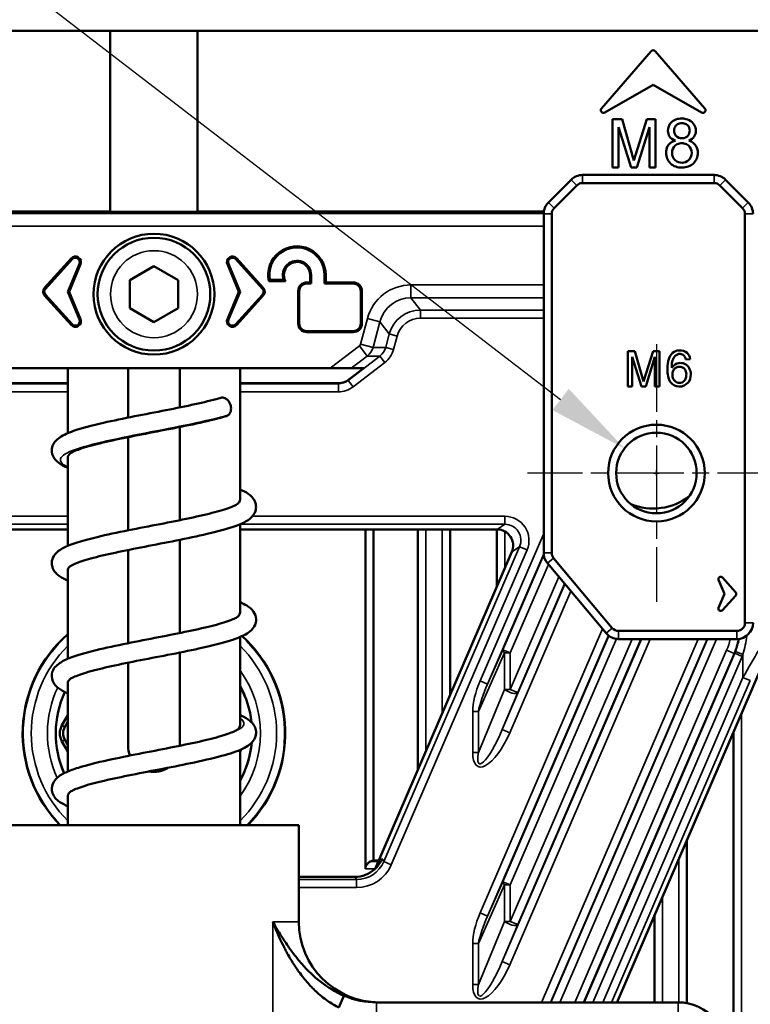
# Model space of a CAD drawing. Header units: millimetres. Extents: x 0 to 4638, y -120 to 1188.
# Tile 135 of 256: x 594 to 639, y 962 to 1024. Entities that reach past the tile are written whole.
import ezdxf

# ---------------------------------------------------------------- set-up
doc = ezdxf.new("R2010")
doc.units = ezdxf.units.MM
doc.header["$LTSCALE"] = 2
doc.linetypes.add('CHAIN', pattern=[0.3543, 0.2362, -0.0295, 0.0591, -0.0295])
for name, color, linetype, lineweight in [('Bemaßung (ISO)', 7, 'Continuous', 25), ('Mittelpunktmarkierung (ISO)', 7, 'Continuous', 25), ('Sichtbar (ISO)', 7, 'Continuous', 50), ('Sichtbar schmal (ISO)', 7, 'Continuous', 35)]:
    doc.layers.add(name, color=color, linetype=linetype, lineweight=lineweight)
doc.styles.add('Notiztext (DIN)', font='isocpeur.ttf')
doc.dimstyles.new('Standard (DIN)', dxfattribs={"dimscale": 2, "dimtxt": 3.5, "dimasz": 2.5, "dimexe": 2, "dimexo": 0.5, "dimgap": 0.5, "dimtad": 1, "dimrnd": 1e-08, "dimtxsty": 'Notiztext (DIN)', "dimcen": 0.09, "dimdle": 10, "dimclrd": 256, "dimclre": 256, "dimclrt": 256, "dimadec": 0, "dimazin": 0, "dimtfac": 1, "dimtmove": 0, "dimatfit": 3, "dimfxl": 1, "dimtolj": 1, "dimtzin": 0, "dimlwd": -1, "dimlwe": -1, "dimarcsym": 0})

# ---------------------------------------------------------------- blocks, each defined once
blk = doc.blocks.new('*D34')
at = {"layer": 'Bemaßung (ISO)', "transparency": 16777216}
for p, q in [((570.919, 1043.205), (627.147, 1000.02)), ((632.915, 995.452), (633.275, 995.452)), ((633.095, 995.272), (633.095, 995.632))]:
    blk.add_line(p, q, dxfattribs=at)
blk.add_solid([(627.654, 1000.681), (626.639, 999.359), (631.112, 996.975)], dxfattribs=at)
at = {"layer": 'Defpoints', "color": 0, "transparency": 16777216}
for p in [(631.112, 996.975), (635.077, 993.929)]:
    blk.add_point(p, dxfattribs=at)
at = {"layer": 'Bemaßung (ISO)', "transparency": 16777216, "insert": (576.585, 1048.941), "char_height": 7, "attachment_point": 1, "rotation": 322.47443, "style": 'Notiztext (DIN)'}
blk.add_mtext('\\A1; \\fISOCPEUR|b0|i0;{\\H7.0000;4xM6}', dxfattribs=at)
blk = doc.blocks.new('*D37')
at = {"layer": 'Bemaßung (ISO)', "transparency": 16777216}
for p, q in [((260.895, 939.952), (260.895, 1084.205)), ((694.895, 939.352), (694.895, 1084.205)), ((265.895, 1080.205), (689.895, 1080.205))]:
    blk.add_line(p, q, dxfattribs=at)
for points in [[(265.895, 1081.038), (265.895, 1079.372), (260.895, 1080.205)], [(689.895, 1081.038), (689.895, 1079.372), (694.895, 1080.205)]]:
    blk.add_solid(points, dxfattribs=at)
at = {"layer": 'Defpoints', "color": 0, "transparency": 16777216}
for p in [(694.895, 1080.205), (260.895, 938.952), (694.895, 938.352)]:
    blk.add_point(p, dxfattribs=at)
at = {"layer": 'Bemaßung (ISO)', "transparency": 16777216, "insert": (470.545, 1088.205), "char_height": 7, "attachment_point": 1, "style": 'Notiztext (DIN)'}
blk.add_mtext('\\A1;434', dxfattribs=at)

msp = doc.modelspace()

# ---------------------------------------------------------------- linework, layer by layer
at = {"layer": 'Mittelpunktmarkierung (ISO)', "linetype": 'CHAIN', "ltscale": 8.88956}
for p, q in [((633.0947, 1003.4519), (633.0947, 987.4519)), ((641.0947, 995.4519), (625.0947, 995.4519))]:
    msp.add_line(p, q, dxfattribs=at)
at = {"layer": 'Sichtbar (ISO)'}
for p, q in [((567.453, 1022.9019), (599.1817, 1022.9019)), ((604.6076, 1022.9019), (599.1817, 1022.9019)), ((599.1817, 1022.9019), (599.1817, 1011.6751)), ((604.6076, 1022.9019), (647.9286, 1022.9019)), ((604.6076, 1011.6751), (604.6076, 1022.9019)), ((632.7645, 1021.6306), (629.6819, 1018.0845)), ((633.0249, 1021.6306), (636.1074, 1018.0845)), ((629.8983, 1017.8219), (632.8947, 1019.5519)), ((635.891, 1017.8219), (632.8947, 1019.5519)), ((630.3627, 1017.4069), (630.3627, 1014.4069)), ((630.9597, 1017.4069), (630.3627, 1017.4069)), ((630.7437, 1016.9179), (631.5237, 1014.4069)), ((630.7437, 1014.4069), (630.7437, 1016.9179)), ((631.6947, 1014.8389), (630.9597, 1017.4069)), ((632.5107, 1017.4069), (631.6947, 1014.8389)), ((631.8807, 1014.4069), (632.6637, 1016.9179)), ((633.0447, 1017.4069), (632.5107, 1017.4069)), ((632.6637, 1016.9179), (632.6637, 1014.4069)), ((633.0447, 1014.4069), (633.0447, 1017.4069)), ((630.3627, 1014.4069), (630.7437, 1014.4069)), ((631.5237, 1014.4069), (631.8807, 1014.4069)), ((632.6637, 1014.4069), (633.0447, 1014.4069)), ((628.5089, 1013.9489), (636.6805, 1013.9489)), ((626.3876, 1012.2418), (627.8018, 1013.656)), ((628.1553, 1013.3024), (626.7411, 1011.8882)), ((636.6805, 1013.4489), (628.5089, 1013.4489)), ((638.4482, 1011.8882), (637.034, 1013.3024)), ((637.3876, 1013.656), (638.8018, 1012.2418)), ((599.1817, 1011.6751), (588.1214, 1011.6751)), ((626.1046, 1011.6751), (604.6076, 1011.6751)), ((626.0947, 990.4968), (626.0947, 1011.5347)), ((626.5947, 1011.5347), (626.5947, 990.4968)), ((638.5947, 986.1519), (638.5947, 1011.5347)), ((596.7545, 1008.7744), (595.1034, 1006.9407)), ((595.1556, 1006.8937), (596.8067, 1008.7274)), ((597.2695, 1008.4345), (596.5489, 1006.7078)), ((596.6251, 1006.7078), (597.3344, 1008.4074)), ((601.8947, 1008.2839), (600.3947, 1007.4179)), ((603.3947, 1007.4179), (601.8947, 1008.2839)), ((607.1643, 1006.7078), (606.455, 1008.4074)), ((606.5198, 1008.4345), (607.2404, 1006.7078)), ((608.6337, 1006.8937), (606.9827, 1008.7274)), ((607.0349, 1008.7744), (608.686, 1006.9407)), ((611.5854, 1007.2804), (611.5854, 1007.7418)), ((611.6556, 1007.7418), (611.6556, 1007.2102)), ((612.4877, 1007.2102), (612.4877, 1007.7418)), ((612.5579, 1007.7418), (612.5579, 1007.2804)), ((600.3947, 1007.4179), (600.3947, 1005.6859)), ((603.3947, 1005.6859), (603.3947, 1007.4179)), ((610.0582, 1007.366), (609.0332, 1007.366)), ((609.0909, 1007.4362), (609.9502, 1007.4362)), ((611.3854, 1007.2804), (611.5854, 1007.2804)), ((611.6556, 1007.2102), (611.3854, 1007.2102)), ((611.6556, 1007.2102), (611.5854, 1007.2804)), ((612.4877, 1007.2102), (612.5579, 1007.2804)), ((614.2702, 1007.2102), (612.4877, 1007.2102)), ((612.5579, 1007.2804), (614.2702, 1007.2804)), ((595.1034, 1006.4749), (596.7545, 1004.6412)), ((596.8067, 1004.6882), (595.1556, 1006.5219)), ((596.5489, 1006.7078), (596.6251, 1006.7078)), ((596.5489, 1006.7078), (597.2695, 1004.9811)), ((597.3344, 1005.0081), (596.6251, 1006.7078)), ((606.455, 1005.0081), (607.1643, 1006.7078)), ((607.2404, 1006.7078), (606.5198, 1004.9811)), ((606.9827, 1004.6882), (608.6337, 1006.5219)), ((608.686, 1006.4749), (607.0349, 1004.6412)), ((607.2404, 1006.7078), (607.1643, 1006.7078)), ((610.8498, 1004.7312), (610.8498, 1006.7448)), ((610.92, 1006.7448), (610.92, 1004.7312)), ((614.7355, 1004.7312), (614.7355, 1006.7448)), ((614.8058, 1004.7312), (614.8058, 1006.7448)), ((600.3947, 1005.6859), (601.8947, 1004.8198)), ((601.8947, 1004.8198), (603.3947, 1005.6859)), ((611.3854, 1004.2659), (614.2702, 1004.2659)), ((614.2702, 1004.1956), (611.3854, 1004.1956)), ((631.3179, 1003.0189), (631.3179, 1000.8189)), ((631.7557, 1003.0189), (631.3179, 1003.0189)), ((632.2947, 1001.1357), (631.7557, 1003.0189)), ((632.8931, 1003.0189), (632.2947, 1001.1357)), ((633.2847, 1003.0189), (632.8931, 1003.0189)), ((633.2847, 1000.8189), (633.2847, 1003.0189)), ((631.5973, 1002.6603), (632.1693, 1000.8189)), ((631.5973, 1000.8189), (631.5973, 1002.6603)), ((632.4311, 1000.8189), (633.0053, 1002.6603)), ((633.0053, 1002.6603), (633.0053, 1000.8189)), ((634.9215, 1002.4975), (635.1899, 1002.5195)), ((590.9578, 1001.9519), (612.8362, 1001.9519)), ((596.5447, 1001.9519), (596.5447, 997.9267)), ((600.2947, 998.8946), (600.2947, 1001.9519)), ((603.4947, 1001.9519), (603.4947, 999.5231)), ((607.2447, 1001.9519), (607.2447, 993.8036)), ((612.8362, 1001.9519), (614.1505, 1001.9519)), ((614.0004, 1001.248), (614.9183, 1001.9519)), ((614.9183, 1001.9519), (614.1505, 1001.9519)), ((596.5447, 1001.0394), (590.4071, 1001.0394)), ((613.3869, 1001.0394), (607.2447, 1001.0394)), ((631.3179, 1000.8189), (631.5973, 1000.8189)), ((632.1693, 1000.8189), (632.4311, 1000.8189)), ((633.0053, 1000.8189), (633.2847, 1000.8189)), ((603.4947, 998.3091), (603.4947, 992.5262)), ((600.2947, 991.8977), (600.2947, 997.6806)), ((596.5447, 996.408), (596.5447, 990.9308)), ((580.5873, 991.9519), (596.5447, 991.9519)), ((607.2447, 992.2735), (607.2447, 986.7973)), ((607.2447, 991.9519), (623.2015, 991.9519)), ((615.0296, 991.9519), (615.0296, 970.8789)), ((615.5296, 991.9519), (615.5296, 971.4153)), ((618.2822, 991.9519), (618.2822, 977.0265)), ((620.2822, 981.6625), (620.2822, 991.9519)), ((623.1822, 991.9519), (623.1822, 988.3847)), ((603.4947, 991.3061), (603.4947, 985.5207)), ((625.1822, 991.3423), (625.1822, 991.3423)), ((600.2947, 984.8922), (600.2947, 990.6775)), ((615.6383, 970.8979), (624.1191, 990.5566)), ((626.7117, 990.1754), (630.3574, 985.8305)), ((596.5447, 989.3966), (596.5447, 983.9249)), ((629.9744, 985.5091), (626.3286, 989.854)), ((636.9607, 988.8152), (637.321, 987.9519)), ((638.0176, 988.0448), (637.1921, 988.9617)), ((637.321, 987.9519), (636.9607, 987.0885)), ((637.1921, 986.9421), (638.0176, 987.8589)), ((630.7405, 985.6519), (638.0947, 985.6519)), ((607.2447, 985.2793), (607.2447, 979.8075)), ((638.0947, 985.1519), (630.7405, 985.1519)), ((630.7082, 962.7219), (640.209, 984.7448)), ((603.4947, 984.3115), (603.4947, 978.5252)), ((600.2947, 978.5019), (600.2947, 983.683)), ((596.5447, 982.4052), (596.5447, 976.9277)), ((596.5447, 980.4239), (596.1834, 979.7981)), ((596.5447, 980.0239), (596.3566, 979.6981)), ((637.8822, 979.3511), (637.8822, 960.1631)), ((596.1834, 978.7981), (596.5447, 978.1722)), ((596.3566, 978.8981), (596.5447, 978.5722)), ((607.2447, 978.1722), (607.3223, 978.3067)), ((607.2447, 978.2729), (607.2447, 973.6019)), ((596.5447, 975.403), (596.5447, 973.6019)), ((592.8947, 973.6019), (610.8947, 973.6019)), ((610.8947, 973.6019), (610.8947, 967.6019)), ((634.9822, 962.5519), (634.9822, 972.6289)), ((610.8947, 970.3909), (614.3663, 970.3909)), ((632.9822, 967.9929), (632.9822, 962.6019)), ((613.6957, 963.0126), (613.3838, 962.2783)), ((615.7207, 962.6019), (634.4368, 962.6019))]:
    msp.add_line(p, q, dxfattribs=at)
for centre, radius in [((601.8947, 1006.5519), 3.75), ((601.8947, 1006.5519), 3.5), ((633.0947, 995.4519), 3), ((633.0947, 995.4519), 2.5)]:
    msp.add_circle(centre, radius, dxfattribs=at)
for centre, radius, start, end in [((632.8947, 1021.5174), 0.1725, 41, 139), ((629.8121, 1017.9713), 0.1725, 139, 300), ((635.9773, 1017.9713), 0.1725, 240, 41), ((628.5089, 1012.9489), 1, 90, 135), ((636.6805, 1012.9489), 1, 45, 90), ((628.5089, 1012.9489), 0.5, 90, 135), ((636.6805, 1012.9489), 0.5, 45, 90), ((627.0947, 1011.5347), 1, 135, 180), ((638.0947, 1011.5347), 1, 0, 45), ((627.0947, 1011.5347), 0.5, 135, 180), ((638.0947, 1011.5347), 0.5, 0, 45), ((610.7755, 1007.7418), 1.7824, 0, 192.17203), ((597.0131, 1008.5415), 0.3481, 337.347575, 138), ((606.7762, 1008.5415), 0.3481, 42, 202.652425), ((610.7755, 1007.7418), 1.7121, 0, 190.279996), ((597.0131, 1008.5415), 0.2778, 337.347575, 138), ((606.7762, 1008.5415), 0.2778, 42, 202.652425), ((610.7755, 1007.7418), 0.8801, 0, 200.314116), ((610.7755, 1007.7418), 0.8098, 0, 207.649503), ((611.3854, 1006.7448), 0.5356, 90, 180), ((611.3854, 1006.7448), 0.4653, 90, 180), ((614.2702, 1006.7448), 0.5356, 0, 90), ((614.2702, 1006.7448), 0.4653, 0, 90), ((595.3621, 1006.7078), 0.3481, 138, 222), ((595.3621, 1006.7078), 0.2778, 138, 222), ((608.4273, 1006.7078), 0.2778, 318, 42), ((608.4273, 1006.7078), 0.3481, 318, 42), ((597.0131, 1004.8741), 0.3481, 222, 22.652425), ((597.0131, 1004.8741), 0.2778, 222, 22.652425), ((606.7762, 1004.8741), 0.3481, 157.347575, 318), ((606.7762, 1004.8741), 0.2778, 157.347575, 318), ((611.3854, 1004.7312), 0.5356, 180, 270), ((611.3854, 1004.7312), 0.4653, 180, 270), ((614.2702, 1004.7312), 0.5356, 270, 0), ((614.2702, 1004.7312), 0.4653, 270, 0), ((632.8947, 996.9519), 3.7, 247.92422, 307.265067), ((627.0947, 990.4968), 1, 180, 220), ((627.0947, 990.4968), 0.5, 180, 220), ((637.0889, 988.8687), 0.1389, 42, 202.652425), ((637.9144, 987.9519), 0.1389, 318, 42), ((637.0889, 987.035), 0.1389, 157.347575, 318), ((630.7405, 986.1519), 0.5, 220, 270), ((638.0947, 986.1519), 0.5, 270, 0), ((638.0947, 986.1519), 1, 270, 0), ((601.8947, 979.2981), 8.1524, 131.014498, 224.324117), ((601.8947, 979.2981), 8.1524, 315.675883, 47.787986), ((630.7405, 986.1519), 1, 220, 270), ((601.8947, 979.2981), 6.1, 6.470309, 28.711569), ((601.8947, 979.2981), 6.1, 155.157777, 203.932571), ((597.0494, 979.2981), 1, 150, 210), ((597.0494, 979.2981), 0.8, 150, 210), ((601.8947, 979.2981), 6.1, 331.288431, 354.559139), ((615.3944, 957.4519), 13.9641, 88.095648, 89.445189), ((615.8947, 967.6019), 5, 180, 270), ((634.4368, 959.6019), 3, 40, 90)]:
    msp.add_arc(centre, radius, start, end, dxfattribs=at)
for centre, major_axis, ratio, start_param, end_param in [((601.8947, 1011.9894), (-9.4, 0), 0.0349208, 1.2780218, 1.8635708), ((742.0195, 1005.2871), (-133.8226, 0), 0.1391731, 6.1675339, 6.1713314), ((613.3937, 1002.0432), (0.6696, 0.7519), 0.9932069, 3.8658301, 4.5222122), ((623.1996, 990.9513), (0.8372, 0.5506), 0.9979867, 5.2950712, 7.2712995), ((621.2324, 957.4519), (16.0397, 0), 0.9314106, 1.9342883, 1.9457204), ((614.3649, 972.242), (-1.0174, 1.547), 0.9991277, 2.5602367, 3.290654), ((630.6441, 962.7495), (-0.7922, -1.8364), 0.0349208, 1.5053764, 1.5707963)]:
    msp.add_ellipse(centre, major_axis=major_axis, ratio=ratio, start_param=start_param, end_param=end_param, dxfattribs=at)
for points, knots in [([(635.1027, 1016.0869), (635.2589, 1016.1447), (635.471, 1016.2967), (635.581, 1016.7051), (635.438, 1017.2469), (634.7265, 1017.5646), (633.9669, 1017.3154), (633.766, 1016.7504), (633.8892, 1016.2921), (634.1078, 1016.1422), (634.2717, 1016.0869)], [0, 0, 0, 0, 0.1047796, 0.1941833, 0.2871057, 0.493023, 0.6773201, 0.8028729, 0.8922766, 1, 1, 1, 1]), ([(634.6947, 1017.1699), (634.6376, 1017.1726), (634.4979, 1017.1576), (634.2694, 1017.0185), (634.1488, 1016.7044), (634.2794, 1016.3253), (634.5491, 1016.2241), (634.6947, 1016.2279)], [0, 0, 0, 0, 0.107582, 0.2828382, 0.4953714, 0.7245987, 1, 1, 1, 1]), ([(634.6947, 1016.2279), (634.8306, 1016.2314), (635.0847, 1016.335), (635.2044, 1016.7048), (635.0942, 1017.0277), (634.8666, 1017.1504), (634.7384, 1017.1688), (634.6947, 1017.1699)], [0, 0, 0, 0, 0.2673449, 0.504981, 0.7290601, 0.9126596, 1, 1, 1, 1]), ([(634.2717, 1016.0869), (634.0404, 1016.0146), (633.7661, 1015.8244), (633.6386, 1015.2254), (633.8988, 1014.5677), (634.6875, 1014.3209), (635.4609, 1014.5774), (635.7313, 1015.2278), (635.5809, 1015.815), (635.3179, 1016.0095), (635.1027, 1016.0869)], [0, 0, 0, 0, 0.121047, 0.2047048, 0.3477075, 0.5043671, 0.6553592, 0.7985926, 0.882824, 1, 1, 1, 1]), ([(634.6947, 1015.9249), (634.6409, 1015.9273), (634.4876, 1015.9155), (634.1804, 1015.7724), (634.0038, 1015.3221), (634.1997, 1014.8186), (634.5358, 1014.7056), (634.6947, 1014.7099)], [0, 0, 0, 0, 0.0817319, 0.2443294, 0.4992916, 0.7585948, 1, 1, 1, 1]), ([(634.6947, 1014.7099), (634.842, 1014.7138), (635.1554, 1014.8319), (635.365, 1015.322), (635.1712, 1015.7738), (634.8752, 1015.9093), (634.7336, 1015.9242), (634.6947, 1015.9249)], [0, 0, 0, 0, 0.2314223, 0.5014532, 0.7670271, 0.9380786, 1, 1, 1, 1]), ([(635.1899, 1002.5195), (635.1618, 1002.6874), (635.0382, 1002.9748), (634.5233, 1003.1211), (634.0619, 1002.9393), (633.8102, 1002.4919), (633.7694, 1002.0168), (633.7853, 1001.5206), (633.9295, 1001.014), (634.5101, 1000.7258), (635.1223, 1000.9868), (635.2658, 1001.5268), (635.1742, 1001.9779), (634.873, 1002.2609), (634.4145, 1002.3178), (634.1793, 1002.161), (634.0459, 1001.9915)], [0, 0, 0, 0, 0.0637389, 0.1430362, 0.2056704, 0.272675, 0.3588786, 0.4154977, 0.4956792, 0.5789967, 0.6715231, 0.7501793, 0.8082882, 0.8702872, 0.920762, 1, 1, 1, 1]), ([(634.9215, 1002.4975), (634.8977, 1002.629), (634.8108, 1002.8001), (634.4601, 1002.8855), (634.182, 1002.6776), (634.0622, 1002.3466), (634.0365, 1002.1223), (634.0459, 1001.9915)], [0, 0, 0, 0, 0.1971508, 0.367059, 0.5792559, 0.7686726, 1, 1, 1, 1]), ([(634.4947, 1002.0465), (634.4729, 1002.0452), (634.388, 1002.0338), (634.2333, 1001.9555), (634.0781, 1001.7396), (634.0799, 1001.4469), (634.1992, 1001.1609), (634.3867, 1001.052), (634.4947, 1001.0433)], [0, 0, 0, 0, 0.0458474, 0.1838259, 0.355507, 0.5859181, 0.7743866, 1, 1, 1, 1]), ([(634.4947, 1001.0433), (634.6236, 1001.0328), (634.8551, 1001.137), (634.9651, 1001.4513), (634.9575, 1001.7342), (634.8184, 1001.9585), (634.643, 1002.0426), (634.5381, 1002.0497), (634.4947, 1002.0465)], [0, 0, 0, 0, 0.2494302, 0.4209873, 0.6345478, 0.7893873, 0.9171423, 1, 1, 1, 1]), ([(596.5447, 995.7713), (596.4284, 995.8207), (596.3212, 995.8722), (596.0568, 996.0186), (595.9086, 996.1192), (595.6645, 996.4004), (595.5726, 996.5632), (595.5469, 996.8634), (595.555, 996.9604), (595.6067, 997.171), (595.6612, 997.273), (595.8204, 997.4862), (595.9328, 997.5819), (596.2844, 997.8235), (596.5575, 997.9421), (597.389, 998.2358), (598.0352, 998.4055), (599.3574, 998.7054), (600.0144, 998.8399), (601.325, 999.0986), (601.9948, 999.2266), (603.2647, 999.4754), (603.8833, 999.5998), (604.9898, 999.8422), (605.496, 999.9637), (605.962, 1000.0952), (606.0096, 1000.1089), (606.056, 1000.1225)], [1.4329166, 1.4329166, 1.4329166, 1.4329166, 1.5033958, 1.5033958, 1.6227133, 1.6227133, 1.7258455, 1.7258455, 1.7712411, 1.7712411, 1.8371443, 1.8371443, 1.9277848, 1.9277848, 2.1065794, 2.1065794, 2.3689369, 2.3689369, 2.5778938, 2.5778938, 2.776913, 2.776913, 2.9703681, 2.9703681, 3.1599706, 3.1599706, 3.1820946, 3.1820946, 3.1820946, 3.1820946]), ([(606.056, 1000.1225), (606.0633, 1000.1247), (606.0707, 1000.1266), (606.0782, 1000.1282), (606.0858, 1000.1298), (606.0933, 1000.1311), (606.1008, 1000.1322), (606.1414, 1000.1376), (606.1864, 1000.1344), (606.2293, 1000.1242), (606.2807, 1000.1119), (606.3327, 1000.0892), (606.3811, 1000.0571), (606.4037, 1000.0421), (606.4257, 1000.0249), (606.4469, 1000.0055), (606.4716, 999.9829), (606.4946, 999.9577), (606.5159, 999.9305), (606.5555, 999.8799), (606.59, 999.8214), (606.6169, 999.7598), (606.6371, 999.7136), (606.654, 999.6627), (606.6646, 999.6143), (606.668, 999.5985), (606.6709, 999.5825), (606.6733, 999.5663), (606.6829, 999.5011), (606.6837, 999.4349), (606.6768, 999.3728), (606.6699, 999.3113), (606.6549, 999.2518), (606.6318, 999.2001), (606.6294, 999.1947), (606.6269, 999.1893), (606.6243, 999.184), (606.6021, 999.1389), (606.5733, 999.1001), (606.5405, 999.0684), (606.5363, 999.0644), (606.5321, 999.0604), (606.5277, 999.0566)], [0.11220265, 0.11220265, 0.11220265, 0.11220265, 0.12352864, 0.12352864, 0.12352864, 0.13493891, 0.13493891, 0.13493891, 0.19664238, 0.19664238, 0.19664238, 0.27060184, 0.27060184, 0.27060184, 0.30504583, 0.30504583, 0.30504583, 0.3450638, 0.3450638, 0.3450638, 0.41944491, 0.41944491, 0.41944491, 0.47511568, 0.47511568, 0.47511568, 0.49318957, 0.49318957, 0.49318957, 0.56603833, 0.56603833, 0.56603833, 0.63813893, 0.63813893, 0.63813893, 0.64566523, 0.64566523, 0.64566523, 0.709956, 0.709956, 0.709956, 0.71817798, 0.71817798, 0.71817798, 0.71817798]), ([(606.3937, 998.9812), (605.9282, 998.8441), (605.3697, 998.708), (604.1613, 998.4416), (603.4949, 998.3077), (602.1837, 998.0511), (601.5224, 997.9247), (600.2715, 997.6775), (599.6642, 997.5534), (598.583, 997.3108), (598.094, 997.1887), (597.3167, 996.9576), (597.007, 996.8409), (596.7316, 996.699), (596.6756, 996.6544), (596.6721, 996.6511)], [0, 0, 0, 0, 0.2110374, 0.2110374, 0.4190907, 0.4190907, 0.6157352, 0.6157352, 0.8088894, 0.8088894, 0.9996014, 0.9996014, 1.1822896, 1.1822896, 1.2852011, 1.2852011, 1.2852011, 1.2852011]), ([(606.5277, 999.0566), (606.494, 999.0268), (606.4559, 999.0036), (606.4155, 998.9885), (606.4084, 998.9858), (606.4011, 998.9834), (606.3937, 998.9812)], [0.718177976, 0.718177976, 0.718177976, 0.718177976, 0.782059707, 0.782059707, 0.782059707, 0.793357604, 0.793357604, 0.793357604, 0.793357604]), ([(596.5447, 996.408), (596.5447, 996.4155), (596.545, 996.4229), (596.5528, 996.5043), (596.5952, 996.5774), (596.6721, 996.6511)], [-0.69359477, -0.69359477, -0.69359477, -0.69359477, -0.68266052, -0.68266052, -0.57399081, -0.57399081, -0.57399081, -0.57399081]), ([(607.2447, 994.429), (607.2912, 994.4091), (607.3363, 994.3889), (607.5599, 994.2837), (607.7195, 994.1934), (608.0247, 993.9404), (608.1723, 993.7604), (608.2405, 993.3932), (608.2392, 993.285), (608.1911, 993.0496), (608.1232, 992.9174), (607.9519, 992.6944), (607.8491, 992.6088), (607.5406, 992.398), (607.2907, 992.2843), (606.5209, 992.0002), (605.9036, 991.8335), (604.6122, 991.5335), (603.949, 991.3961), (602.6337, 991.1349), (601.9674, 991.0074), (600.6909, 990.7583), (600.0634, 990.6332), (598.9323, 990.3893), (598.4122, 990.2668), (597.5664, 990.0344), (597.2188, 989.9191), (596.8083, 989.7402), (596.6954, 989.6619), (596.6747, 989.6424)], [1.4315118, 1.4315118, 1.4315118, 1.4315118, 1.4596107, 1.4596107, 1.5757108, 1.5757108, 1.7082028, 1.7082028, 1.7620899, 1.7620899, 1.8371646, 1.8371646, 1.9239649, 1.9239649, 2.0868781, 2.0868781, 2.344083, 2.344083, 2.5574961, 2.5574961, 2.7558213, 2.7558213, 2.9503988, 2.9503988, 3.1413927, 3.1413927, 3.3239498, 3.3239498, 3.4669699, 3.4669699, 3.4669699, 3.4669699]), ([(607.2447, 993.8036), (607.2447, 993.8007), (607.2446, 993.7978), (607.2418, 993.7218), (607.2047, 993.6484), (607.1307, 993.5718), (607.1274, 993.5685), (607.124, 993.5651)], [-0.69434682, -0.69434682, -0.69434682, -0.69434682, -0.69005071, -0.69005071, -0.58287309, -0.58287309, -0.57796872, -0.57796872, -0.57796872, -0.57796872]), ([(596.5447, 988.7784), (596.4978, 988.7985), (596.4524, 988.8188), (596.2257, 988.9253), (596.066, 989.017), (595.7721, 989.2607), (595.6188, 989.446), (595.5467, 989.8035), (595.5456, 989.9004), (595.5893, 990.1365), (595.6511, 990.2653), (595.7955, 990.4675), (595.8791, 990.5449), (596.1536, 990.7538), (596.372, 990.8624), (597.0824, 991.1475), (597.6758, 991.3156), (598.9525, 991.6218), (599.623, 991.7631), (600.9499, 992.029), (601.6205, 992.1576), (602.9049, 992.4074), (603.5372, 992.5321), (604.6847, 992.7757), (605.2175, 992.898), (606.1041, 993.1329), (606.4739, 993.2501), (606.8442, 993.4016), (606.9368, 993.446), (607.0751, 993.5241), (607.1217, 993.5628), (607.124, 993.5651)], [1.4285448, 1.4285448, 1.4285448, 1.4285448, 1.4566557, 1.4566557, 1.5737677, 1.5737677, 1.7047356, 1.7047356, 1.7568143, 1.7568143, 1.8271589, 1.8271589, 1.9035785, 1.9035785, 2.054995, 2.054995, 2.3152376, 2.3152376, 2.5344734, 2.5344734, 2.7344211, 2.7344211, 2.9284259, 2.9284259, 3.119209, 3.119209, 3.3045869, 3.3045869, 3.3859704, 3.3859704, 3.4708835, 3.4708835, 3.4708835, 3.4708835]), ([(607.2447, 987.4292), (607.3968, 987.365), (607.5331, 987.2976), (607.8108, 987.1302), (607.9593, 987.0183), (608.1713, 986.7173), (608.2362, 986.5585), (608.2426, 986.296), (608.23, 986.205), (608.1649, 985.985), (608.1002, 985.8799), (607.9243, 985.6735), (607.805, 985.5813), (607.4011, 985.3278), (607.0631, 985.195), (606.1107, 984.8904), (605.4336, 984.7234), (604.0825, 984.4278), (603.417, 984.2946), (602.107, 984.0387), (601.4456, 983.9122), (600.2001, 983.6654), (599.5979, 983.5417), (598.5299, 983.3002), (598.0485, 983.1787), (597.289, 982.9496), (596.99, 982.8344), (596.7358, 982.6998), (596.6841, 982.6594), (596.6783, 982.654)], [1.4328272, 1.4328272, 1.4328272, 1.4328272, 1.5245073, 1.5245073, 1.644335, 1.644335, 1.7355165, 1.7355165, 1.7799976, 1.7799976, 1.8527824, 1.8527824, 1.9456314, 1.9456314, 2.1507992, 2.1507992, 2.4089009, 2.4089009, 2.6158278, 2.6158278, 2.8125371, 2.8125371, 3.0050304, 3.0050304, 3.1949357, 3.1949357, 3.3765124, 3.3765124, 3.4701555, 3.4701555, 3.4701555, 3.4701555]), ([(596.5447, 981.7762), (596.4245, 981.8274), (596.3138, 981.8808), (596.0419, 982.033), (595.8865, 982.1411), (595.6408, 982.4355), (595.5507, 982.6171), (595.5449, 983.0176), (595.6028, 983.1827), (595.7648, 983.4278), (595.8621, 983.5222), (596.1509, 983.7464), (596.3634, 983.852), (597.0568, 984.1334), (597.6353, 984.2989), (598.8881, 984.6021), (599.5504, 984.7426), (600.8674, 985.0075), (601.5359, 985.1358), (602.8216, 985.3856), (603.4569, 985.5105), (604.6157, 985.7548), (605.1561, 985.8778), (606.0601, 986.1142), (606.4406, 986.2325), (606.8241, 986.3858), (606.9207, 986.4308), (607.0625, 986.5081), (607.1037, 986.5408), (607.109, 986.5457)], [1.4319265, 1.4319265, 1.4319265, 1.4319265, 1.5047033, 1.5047033, 1.6260326, 1.6260326, 1.7345326, 1.7345326, 1.8240478, 1.8240478, 1.9046405, 1.9046405, 2.0558035, 2.0558035, 2.3125893, 2.3125893, 2.5305696, 2.5305696, 2.7302005, 2.7302005, 2.924439, 2.924439, 3.1160479, 3.1160479, 3.3022476, 3.3022476, 3.3836792, 3.3836792, 3.4691028, 3.4691028, 3.4691028, 3.4691028]), ([(607.2447, 986.7971), (607.2447, 986.7537), (607.2324, 986.7102), (607.1869, 986.6292), (607.1572, 986.592), (607.1156, 986.5518), (607.1123, 986.5488), (607.109, 986.5457)], [-0.69359195, -0.69359195, -0.69359195, -0.69359195, -0.62923559, -0.62923559, -0.57460159, -0.57460159, -0.57009862, -0.57009862, -0.57009862, -0.57009862]), ([(607.2447, 980.4239), (607.3291, 980.3877), (607.4091, 980.3504), (607.6644, 980.2194), (607.826, 980.1172), (608.0301, 979.9102), (608.09, 979.8341), (608.188, 979.6458), (608.2253, 979.5289), (608.248, 979.2634), (608.2217, 979.1308), (608.106, 978.8749), (608.0189, 978.7669), (607.8044, 978.5643), (607.6696, 978.4799), (607.198, 978.2347), (606.7901, 978.0916), (605.7593, 977.7971), (605.1106, 977.6449), (603.7957, 977.3649), (603.1255, 977.2328), (601.8116, 976.9774), (601.1502, 976.8505), (599.919, 976.6035), (599.3302, 976.48), (598.3032, 976.2399), (597.8473, 976.1196), (597.149, 975.896), (596.8875, 975.7843), (596.7089, 975.6778), (596.68, 975.654), (596.6696, 975.644)], [1.4276967, 1.4276967, 1.4276967, 1.4276967, 1.4784435, 1.4784435, 1.5993831, 1.5993831, 1.6594569, 1.6594569, 1.7190493, 1.7190493, 1.792184, 1.792184, 1.8701087, 1.8701087, 1.9788662, 1.9788662, 2.1979547, 2.1979547, 2.433435, 2.433435, 2.6388522, 2.6388522, 2.8361725, 2.8361725, 3.0284389, 3.0284389, 3.2168997, 3.2168997, 3.3962228, 3.3962228, 3.4691778, 3.4691778, 3.4691778, 3.4691778]), ([(596.5447, 974.7735), (596.5034, 974.7911), (596.4633, 974.8089), (596.2406, 974.9119), (596.0793, 975.003), (595.7841, 975.2406), (595.6281, 975.4231), (595.549, 975.7798), (595.5464, 975.884), (595.5914, 976.1361), (595.6619, 976.2768), (595.816, 976.4817), (595.8974, 976.5547), (596.163, 976.752), (596.3651, 976.8541), (596.8396, 977.0495), (597.1158, 977.1419), (597.9518, 977.3864), (598.5927, 977.539), (599.8968, 977.8191), (600.5607, 977.9507), (601.8706, 978.2057), (602.5332, 978.3327), (603.7731, 978.5802), (604.3681, 978.7042), (605.4047, 978.9441), (605.866, 979.0637), (606.5784, 979.2874), (606.8512, 979.3989), (607.0668, 979.5211), (607.1094, 979.5554), (607.1158, 979.5615)], [1.43258, 1.43258, 1.43258, 1.43258, 1.4573155, 1.4573155, 1.5740371, 1.5740371, 1.7067933, 1.7067933, 1.7608705, 1.7608705, 1.8369639, 1.8369639, 1.9124716, 1.9124716, 2.0516313, 2.0516313, 2.1917569, 2.1917569, 2.4278053, 2.4278053, 2.6325062, 2.6325062, 2.8299542, 2.8299542, 3.0229192, 3.0229192, 3.2101429, 3.2101429, 3.3890246, 3.3890246, 3.4693338, 3.4693338, 3.4693338, 3.4693338]), ([(607.2447, 979.8073), (607.2447, 979.7642), (607.2327, 979.721), (607.187, 979.6387), (607.156, 979.6001), (607.1158, 979.5617)], [-0.6945806, -0.6945806, -0.6945806, -0.6945806, -0.63084707, -0.63084707, -0.57405644, -0.57405644, -0.57405644, -0.57405644]), ([(601.5811, 976.9333), (601.6862, 976.9123), (601.7921, 976.9019), (602.0969, 976.9019), (602.3118, 976.9425), (602.6013, 977.0629), (602.6899, 977.1104), (602.7726, 977.1647)], [-0.75884817, -0.75884817, -0.75884817, -0.75884817, -0.72807218, -0.72807218, -0.66740842, -0.66740842, -0.6388858, -0.6388858, -0.6388858, -0.6388858]), ([(596.5447, 975.403), (596.5447, 975.4062), (596.5447, 975.4094), (596.5481, 975.4903), (596.59, 975.5672), (596.6696, 975.6442)], [-0.79655433, -0.79655433, -0.79655433, -0.79655433, -0.79187772, -0.79187772, -0.67783943, -0.67783943, -0.67783943, -0.67783943]), ([(615.3586, 971.3537), (615.344, 971.3482), (615.3298, 971.3423), (615.2612, 971.3096), (615.1993, 971.2641), (615.1174, 971.1695), (615.0802, 971.1085), (615.0413, 970.9989), (615.0296, 970.9344), (615.0296, 970.8789)], [0.022834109, 0.022834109, 0.022834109, 0.022834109, 0.028863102, 0.028863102, 0.053554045, 0.053554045, 0.073698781, 0.073698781, 0.090344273, 0.090344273, 0.090344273, 0.090344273]), ([(615.6006, 970.8631), (615.691, 970.9445), (615.7774, 971.0403), (615.9222, 971.2406), (615.9789, 971.3446), (616.0319, 971.4616), (616.0443, 971.492), (616.0553, 971.5206)], [-0.151082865, -0.151082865, -0.151082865, -0.151082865, -0.114871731, -0.114871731, -0.076133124, -0.076133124, -0.061929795, -0.061929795, -0.061929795, -0.061929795]), ([(609.2806, 967.6019), (609.3633, 967.4533), (609.4381, 967.3232), (609.5036, 967.2118), (609.5364, 967.1561), (609.5668, 967.1051), (609.5947, 967.0587), (609.6226, 967.0123), (609.633, 966.9949), (609.6707, 966.9334), (609.746, 966.8103), (609.8194, 966.6936), (609.8905, 966.5833), (609.9616, 966.473), (610.0145, 966.3926), (610.0964, 966.2716), (610.2604, 966.0295), (610.424, 965.8019), (610.5868, 965.5899), (610.7495, 965.3778), (610.8817, 965.215), (611.0703, 965), (611.4475, 964.5702), (611.8071, 964.2184), (612.2545, 963.8695), (612.7019, 963.5205), (613.1859, 963.2279), (613.6957, 963.0126)], [0, 0, 0, 0, 0.0625, 0.0625, 0.0625, 0.09375, 0.09375, 0.09375, 0.125, 0.125, 0.125, 0.1875, 0.1875, 0.1875, 0.25, 0.25, 0.25, 0.375, 0.375, 0.375, 0.5, 0.5, 0.5, 0.75, 0.75, 0.75, 1, 1, 1, 1]), ([(613.3838, 962.2783), (613.1418, 962.398), (612.9005, 962.5402), (612.6632, 962.7058), (612.4258, 962.8715), (612.1576, 963.093), (611.9648, 963.2723), (611.772, 963.4516), (611.58, 963.6503), (611.3909, 963.8689), (611.2964, 963.9782), (611.2026, 964.0925), (611.1097, 964.2116), (611.0169, 964.3308), (610.9064, 964.4812), (610.8341, 964.5838), (610.6894, 964.789), (610.5423, 965.0144), (610.3952, 965.2603), (610.3216, 965.3832), (610.248, 965.5112), (610.1747, 965.6443), (610.138, 965.7108), (610.1014, 965.7786), (610.065, 965.8477), (610.0285, 965.9168), (609.9772, 966.0167), (609.9559, 966.0588), (609.7856, 966.3955), (609.5416, 966.9099), (609.2806, 967.6019)], [0, 0, 0, 0, 0.125, 0.125, 0.125, 0.25, 0.25, 0.25, 0.375, 0.375, 0.375, 0.4375, 0.4375, 0.4375, 0.5, 0.5, 0.5, 0.625, 0.625, 0.625, 0.6875, 0.6875, 0.6875, 0.71875, 0.71875, 0.71875, 0.75, 0.75, 0.75, 1, 1, 1, 1])]:
    msp.add_open_spline(points, degree=3, knots=knots, dxfattribs=at)
for points, degree in [([(609.9502, 1007.4362), (610.0042, 1007.3986), (610.0582, 1007.366)], 2), ([(596.5447, 989.3965), (596.5447, 989.4787), (596.5884, 989.5603), (596.6747, 989.6423)], 3), ([(596.5447, 982.4052), (596.5447, 982.4888), (596.5897, 982.5713), (596.6783, 982.6541)], 3), ([(600.2947, 978.5019), (600.2947, 978.3101), (600.3312, 978.107), (600.4048, 977.9186)], 3), ([(613.6957, 963.0126), (614.3582, 962.7331), (615.0535, 962.6019), (615.7207, 962.6019)], 3)]:
    msp.add_open_spline(points, degree=degree, dxfattribs=at)
at = {"layer": 'Sichtbar schmal (ISO)'}
for p, q in [((628.5089, 1013.4489), (628.5089, 1013.9489)), ((636.6805, 1013.9489), (636.6805, 1013.4489)), ((628.1553, 1013.3024), (627.8018, 1013.656)), ((637.3876, 1013.656), (637.034, 1013.3024)), ((626.7411, 1011.8882), (626.3876, 1012.2418)), ((638.8018, 1012.2418), (638.4482, 1011.8882)), ((588.2272, 1011.5693), (626.0953, 1011.5693)), ((626.5947, 1011.5347), (626.0947, 1011.5347)), ((639.0947, 1011.5347), (638.5947, 1011.5347)), ((626.0947, 1010.7698), (588.2272, 1010.7698)), ((596.8067, 1008.7274), (596.7545, 1008.7744)), ((597.2695, 1008.4345), (597.3344, 1008.4074)), ((606.5198, 1008.4345), (606.455, 1008.4074)), ((606.9827, 1008.7274), (607.0349, 1008.7744)), ((611.6556, 1007.7418), (611.5854, 1007.7418)), ((612.4877, 1007.7418), (612.5579, 1007.7418)), ((611.3854, 1007.2102), (611.3854, 1007.2804)), ((614.2702, 1007.2102), (614.2702, 1007.2804)), ((617.8565, 1007.1254), (626.0947, 1007.1254)), ((617.8565, 1007.1254), (617.8565, 1006.3259)), ((595.1556, 1006.8937), (595.1034, 1006.9407)), ((595.1556, 1006.5219), (595.1034, 1006.4749)), ((608.6337, 1006.8937), (608.686, 1006.9407)), ((608.6337, 1006.5219), (608.686, 1006.4749)), ((610.92, 1006.7448), (610.8498, 1006.7448)), ((614.7355, 1006.7448), (614.8058, 1006.7448)), ((626.0947, 1006.3259), (617.8565, 1006.3259)), ((617.8565, 1006.3259), (618.4397, 1005.5658)), ((618.4397, 1005.5658), (626.0947, 1005.5658)), ((618.4397, 1005.0661), (618.4397, 1005.5658)), ((596.8067, 1004.6882), (596.7545, 1004.6412)), ((597.2695, 1004.9811), (597.3344, 1005.0081)), ((606.5198, 1004.9811), (606.455, 1005.0081)), ((606.9827, 1004.6882), (607.0349, 1004.6412)), ((610.92, 1004.7312), (610.8498, 1004.7312)), ((614.7252, 1003.4527), (615.1536, 1005.0514)), ((614.7355, 1004.7312), (614.8058, 1004.7312)), ((615.1536, 1005.0514), (615.9258, 1004.8444)), ((615.9258, 1004.8444), (615.4974, 1003.2458)), ((616.509, 1004.0844), (615.9258, 1004.8444)), ((626.0947, 1005.0661), (618.4397, 1005.0661)), ((611.3854, 1004.2659), (611.3854, 1004.1956)), ((614.2702, 1004.2659), (614.2702, 1004.1956)), ((616.2843, 1003.2458), (616.509, 1004.0844)), ((616.9917, 1003.955), (616.509, 1004.0844)), ((614.7252, 1003.4527), (615.4974, 1003.2458)), ((616.9917, 1003.955), (616.767, 1003.1164)), ((612.8362, 1001.9519), (614.6537, 1003.3458)), ((614.6537, 1003.3458), (615.1404, 1002.7111)), ((615.4974, 1003.2458), (616.2843, 1003.2458)), ((616.767, 1003.1164), (616.2843, 1003.2458)), ((613.9606, 1001.2032), (615.9267, 1002.7111)), ((615.1404, 1002.7111), (614.1505, 1001.9519)), ((616.2309, 1002.3145), (614.2648, 1000.8066)), ((615.9267, 1002.7111), (615.1404, 1002.7111)), ((616.2309, 1002.3145), (615.9267, 1002.7111)), ((590.4495, 1000.9918), (596.5447, 1000.9918)), ((607.2447, 1000.9918), (613.3446, 1000.9918)), ((613.3446, 1000.9918), (613.3869, 1001.0394)), ((613.3446, 1000.4937), (613.3446, 1000.9918)), ((614.0004, 1001.248), (613.9606, 1001.2032)), ((614.2648, 1000.8066), (613.9606, 1001.2032)), ((596.5447, 1000.4937), (590.4495, 1000.4937)), ((613.3446, 1000.4937), (607.2447, 1000.4937)), ((585.6959, 992.7693), (596.5447, 992.7693)), ((608.0076, 992.7693), (623.6845, 992.7693)), ((623.6845, 992.2696), (623.6845, 992.7693)), ((596.5447, 992.2696), (583.8024, 992.2696)), ((623.6845, 992.2696), (607.2447, 992.2696)), ((618.7822, 991.9519), (618.7822, 978.1855)), ((619.7822, 980.5035), (619.7822, 991.9519)), ((623.2015, 991.9519), (623.6845, 992.2696)), ((623.6822, 991.8289), (623.6822, 989.5437)), ((622.1492, 982.5553), (626.0947, 991.7009)), ((616.1746, 971.3392), (624.6022, 990.8743)), ((625.061, 990.6764), (616.6334, 971.1412)), ((624.6022, 990.8743), (624.1191, 990.5566)), ((624.6022, 990.8743), (625.061, 990.6764)), ((626.0961, 990.4428), (622.6081, 982.3574)), ((623.563, 984.4867), (626.1024, 990.373)), ((626.5947, 990.4968), (626.0947, 990.4968)), ((626.7117, 990.1754), (626.3286, 989.854)), ((626.3907, 989.78), (624.0218, 984.2887)), ((624.0218, 982.0265), (627.0353, 989.0118)), ((623.5257, 979.5309), (627.4187, 988.5549)), ((627.7781, 988.1266), (623.9845, 979.333)), ((627.3947, 988.5835), (624.4806, 981.8286)), ((622.1492, 968.1525), (629.7516, 985.7747)), ((630.3574, 985.8305), (629.9744, 985.5091)), ((630.7405, 985.1519), (630.7405, 985.6519)), ((638.0947, 985.1519), (638.0947, 985.6519)), ((639.0947, 986.1519), (638.5947, 986.1519)), ((630.1201, 985.3675), (622.6081, 967.9545)), ((623.5257, 965.1281), (632.1641, 985.1519)), ((623.563, 970.0838), (630.1474, 985.3467)), ((632.7083, 985.1519), (623.9845, 964.9302)), ((630.6112, 985.1603), (624.0218, 969.8859)), ((624.0218, 967.6237), (631.5835, 985.1519)), ((632.1277, 985.1519), (624.4806, 967.4257)), ((625.9681, 962.6019), (635.6963, 985.1519)), ((636.2405, 985.1519), (626.5124, 962.6019)), ((626.5487, 962.6019), (636.2769, 985.1519)), ((636.8211, 985.1519), (627.0929, 962.6019)), ((622.6081, 982.3574), (623.563, 984.4867)), ((623.563, 984.4867), (624.0218, 984.2887)), ((628.0308, 962.6019), (637.457, 984.4519)), ((637.457, 984.4519), (637.9158, 984.254)), ((623.6682, 984.2887), (622.0411, 980.6605)), ((624.0218, 984.2887), (623.6682, 984.2887)), ((623.6682, 982.0265), (623.6682, 984.2887)), ((624.0218, 984.2887), (624.0218, 982.0265)), ((637.9158, 984.254), (628.575, 962.6019)), ((628.6113, 962.6019), (637.9604, 984.2732)), ((638.4192, 984.0752), (629.1555, 962.6019)), ((638.4192, 984.0752), (637.9604, 984.2732)), ((638.0037, 984.3776), (638.468, 984.1927)), ((638.468, 982.7725), (638.468, 984.1927)), ((629.7662, 962.6019), (638.468, 982.7725)), ((638.468, 982.7725), (638.9268, 982.5746)), ((622.0411, 978.1114), (623.6682, 982.0265)), ((622.1492, 982.5553), (622.6081, 982.3574)), ((624.0218, 982.0265), (623.6682, 982.0265)), ((624.0218, 982.0265), (624.4806, 981.8286)), ((638.9268, 982.5746), (630.3105, 962.6019)), ((624.4806, 981.8286), (623.5257, 979.5309)), ((621.6876, 978.1114), (621.6876, 980.6605)), ((621.6876, 980.6605), (622.0411, 980.6605)), ((622.0411, 980.6605), (622.0411, 978.1114)), ((638.3822, 980.5101), (638.3822, 959.5672)), ((596.3566, 979.6981), (596.1834, 979.7981)), ((623.5257, 979.5309), (623.9845, 979.333)), ((596.3566, 978.8981), (596.1834, 978.7981)), ((621.6876, 978.1114), (622.0411, 978.1114)), ((616.0553, 971.5206), (616.1746, 971.3392)), ((616.1746, 971.3392), (616.6334, 971.1412)), ((634.4822, 962.6015), (634.4822, 971.4699)), ((614.477, 970.2227), (614.3663, 970.3909)), ((610.8947, 970.2227), (614.477, 970.2227)), ((614.477, 970.2227), (614.477, 969.723)), ((623.6682, 969.8859), (622.0411, 966.2577)), ((622.6081, 967.9545), (623.563, 970.0838)), ((623.563, 970.0838), (624.0218, 969.8859)), ((623.6682, 969.8859), (624.0218, 969.8859)), ((623.6682, 967.6237), (623.6682, 969.8859)), ((624.0218, 969.8859), (624.0218, 967.6237)), ((614.477, 969.723), (610.8947, 969.723)), ((633.4822, 969.1519), (633.4822, 962.6019)), ((622.6081, 967.9545), (622.1492, 968.1525)), ((610.8947, 967.6019), (609.2806, 967.6019)), ((609.2806, 952.2019), (609.2806, 967.6019)), ((622.0411, 963.7086), (623.6682, 967.6237)), ((624.4806, 967.4257), (623.5257, 965.1281)), ((623.6682, 967.6237), (624.0218, 967.6237)), ((624.4806, 967.4257), (624.0218, 967.6237)), ((621.6876, 963.7086), (621.6876, 966.2577)), ((621.6876, 966.2577), (622.0411, 966.2577)), ((622.0411, 966.2577), (622.0411, 963.7086)), ((623.9845, 964.9302), (623.5257, 965.1281)), ((621.6876, 963.7086), (622.0411, 963.7086)), ((615.7207, 962.6019), (615.7207, 961.8019)), ((634.4368, 962.6019), (634.4368, 961.8019))]:
    msp.add_line(p, q, dxfattribs=at)
msp.add_circle((601.8947, 1006.5519), 2.7, dxfattribs=at)
for centre, radius, start, end in [((601.8947, 979.2981), 8.1169, 131.232992, 224.569585), ((601.8947, 979.2981), 8.1169, 315.430415, 47.894136), ((601.8947, 979.2981), 7.6172, 134.616809, 225.383191), ((601.8947, 979.2981), 7.6172, 314.616809, 45.383191), ((601.8947, 979.2981), 6.6178, 323.942822, 36.057178), ((601.8947, 979.2981), 6.6178, 154.59946, 204.678198), ((601.8947, 979.2981), 6.1181, 6.25325, 29.019009), ((601.8947, 979.2981), 6.1181, 155.153618, 203.941574), ((601.8947, 979.2981), 6.1181, 330.980991, 354.7759), ((615.3944, 957.4519), 13.9018, 88.196378, 90.147524), ((615.3944, 957.4519), 13.432, 89.032284, 91.556223), ((615.3944, 957.4519), 8.818, 41.503968, 41.505289), ((615.3944, 957.4519), 8.818, 39.147885, 39.148014)]:
    msp.add_arc(centre, radius, start, end, dxfattribs=at)
for centre, major_axis, ratio, start_param, end_param in [((617.8591, 1004.3237), (1.7062, -2.2235), 0.9990327, 2.487567, 3.7956183), ((617.8591, 1004.3237), (1.2196, -1.5895), 0.9982605, 2.487567, 3.7956183), ((618.4411, 1003.5652), (1.2181, -1.5875), 0.9995159, 2.487567, 3.7956183), ((618.4411, 1003.5652), (0.914, -1.1912), 0.9990327, 2.487567, 3.7956183), ((614.5319, 1003.5045), (-0.2001, 0), 0.9993471, 2.225371, 2.8799456), ((614.5319, 1003.5045), (0, 1), 0.9996084, 3.7961673, 4.4507419), ((615.3171, 1003.5045), (-1.0013, 0), 0.9986953, 2.225371, 2.8799456), ((615.3171, 1003.5045), (-1.501, 0), 0.9993471, 2.225371, 2.8799456), ((613.3548, 1001.9994), (0.6742, 0.757), 0.986528, 3.8658301, 4.5222122), ((613.3548, 1001.9994), (1.0045, 1.1278), 0.9932069, 3.8658301, 4.5222122), ((623.6817, 991.2683), (1.2558, 0.8259), 0.9979867, 5.2950712, 7.2712995), ((623.6817, 991.2683), (0.8389, 0.5517), 0.9959836, 5.2950712, 7.2712995), ((624.0218, 984.2887), (-0.4562, 0.2046), 0.3787164, 0.0377172, 0.8695152), ((638.468, 982.6403), (1.9992, 3.4794), 0.0164241, 1.0291665, 1.5422196), ((837.984, 1449.617), (-200.7808, -465.4115), 0.0348995, 0.0359146, 0.0378009), ((634.2884, 985.851), (3.2086, 2.3922), 0.9981406, 5.2359036, 5.2641784), ((623.1018, 982.2373), (-1.0805, -2.4093), 0.3787164, 4.7501062, 5.5819042), ((623.1018, 982.2373), (-1.003, -2.2365), 0.2039867, 4.7501062, 5.5819042), ((624.0218, 982.0265), (0.4617, -0.1919), 0.3582956, 4.0009014, 6.2457953), ((623.1018, 979.8129), (-1.0711, -2.5773), 0.3582956, 5.5716977, 7.8165916), ((623.1018, 979.8129), (-1.0024, -2.4118), 0.1914357, 5.5716977, 7.8165916), ((614.4751, 972.0744), (-1.0179, 1.5478), 0.998657, 2.5602367, 3.7229487), ((614.4751, 972.0744), (-1.2924, 1.9651), 0.9991277, 2.5602367, 3.7229487), ((624.0218, 969.8859), (-0.4562, 0.2046), 0.3787164, 0.0377172, 0.8695152), ((623.1018, 967.8344), (-1.0805, -2.4093), 0.3787164, 4.7501062, 5.5819042), ((623.1018, 967.8344), (-1.003, -2.2365), 0.2039867, 4.7501062, 5.5819042), ((624.0218, 967.6237), (0.4617, -0.1919), 0.3582956, 4.0009014, 6.2457953), ((623.1018, 965.41), (1.0711, 2.5773), 0.3582956, 2.430105, 4.674999), ((623.1018, 965.41), (1.0024, 2.4118), 0.1914357, 2.430105, 4.674999)]:
    msp.add_ellipse(centre, major_axis=major_axis, ratio=ratio, start_param=start_param, end_param=end_param, dxfattribs=at)
for points, knots in [([(606.5277, 999.0566), (605.8919, 998.8693), (605.0687, 998.68), (604.1672, 998.4926), (603.2657, 998.3052), (602.2828, 998.1186), (601.3296, 997.9328), (600.3763, 997.7469), (599.4545, 997.5618), (598.6667, 997.3775), (597.8789, 997.1932), (597.2264, 997.0096), (596.7799, 996.8269), (596.3335, 996.6442), (596.0936, 996.4623), (596.0837, 996.2812), (596.0753, 996.1263), (596.2348, 995.972), (596.5447, 995.8183)], [-1, -1, -1, -1, -0.984375, -0.984375, -0.984375, -0.96875, -0.96875, -0.96875, -0.953125, -0.953125, -0.953125, -0.9375, -0.9375, -0.9375, -0.921875, -0.921875, -0.921875, -0.908512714, -0.908512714, -0.908512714, -0.908512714]), ([(607.2447, 980.239), (607.2572, 980.2307), (607.2692, 980.2225), (607.2807, 980.2142), (607.5235, 980.0406), (607.555, 979.8661), (607.3679, 979.6909), (607.1809, 979.5156), (606.7754, 979.3396), (606.1937, 979.1627), (605.612, 978.9858), (604.855, 978.8082), (604.0054, 978.6297), (603.1559, 978.4512), (602.2154, 978.2718), (601.2891, 978.0917), (600.3627, 977.9116), (599.4523, 977.7306), (598.6615, 977.5489), (598.2046, 977.4438), (597.7882, 977.3386), (597.4272, 977.233)], [-0.422617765, -0.422617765, -0.422617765, -0.422617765, -0.421875, -0.421875, -0.421875, -0.40625, -0.40625, -0.40625, -0.390625, -0.390625, -0.390625, -0.375, -0.375, -0.375, -0.359375, -0.359375, -0.359375, -0.34375, -0.34375, -0.34375, -0.334722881, -0.334722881, -0.334722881, -0.334722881])]:
    msp.add_open_spline(points, degree=3, knots=knots, dxfattribs=at)
for points in [[(637.457, 984.4519), (637.5535, 984.6756), (637.6268, 984.9116), (637.6751, 985.152)], [(638.1839, 985.1559), (638.13, 984.846), (638.0396, 984.5411), (637.9158, 984.254)], [(638.0037, 984.3776), (638.104, 984.6292), (638.1789, 984.8929), (638.2268, 985.1607)], [(638.7018, 985.3573), (638.6662, 984.9628), (638.5881, 984.5699), (638.468, 984.1927)], [(638.468, 984.1927), (638.4523, 984.1533), (638.436, 984.1142), (638.4192, 984.0752)]]:
    msp.add_open_spline(points, degree=3, dxfattribs=at)

# ---------------------------------------------------------------- dimensions: what is measured, and where the dimension line sits
at = {"layer": 'Bemaßung (ISO)'}
dim = msp.add_linear_dim(base=(694.8947, 1080.2049), p1=(260.8947, 938.9519), p2=(694.8947, 938.3519), angle=180, dimstyle='Standard (DIN)', override={"dimgap": 0.5, "dimdec": 2, "dimtol": 0, "dimlim": 0, "dimtp": 0, "dimtm": 0, "dimtdec": 2, "dimtofl": 0, "dimatfit": 1}, dxfattribs=at)
dim.commit()
dim.dimension.update_dxf_attribs({"geometry": '*D37', "text_midpoint": (477.8947, 1080.2049), "dimtype": 160})
dim = msp.add_diameter_dim_2p(p1=(635.0774, 993.9291), p2=(631.112, 996.9747), text=' \\fISOCPEUR|b0|i0;{\\H7.0000;4xM6}', dimstyle='Standard (DIN)', override={"dimgap": 0.5, "dimdec": 2, "dimlfac": 1, "dimtol": 0, "dimlim": 0, "dimtp": 0, "dimtm": 0, "dimtdec": 2, "dimtofl": 0}, dxfattribs=at)
dim.commit()
dim.dimension.update_dxf_attribs({"geometry": '*D34', "text_midpoint": (581.705, 1034.921), "dimtype": 163})

doc.saveas('drawing.dxf')
